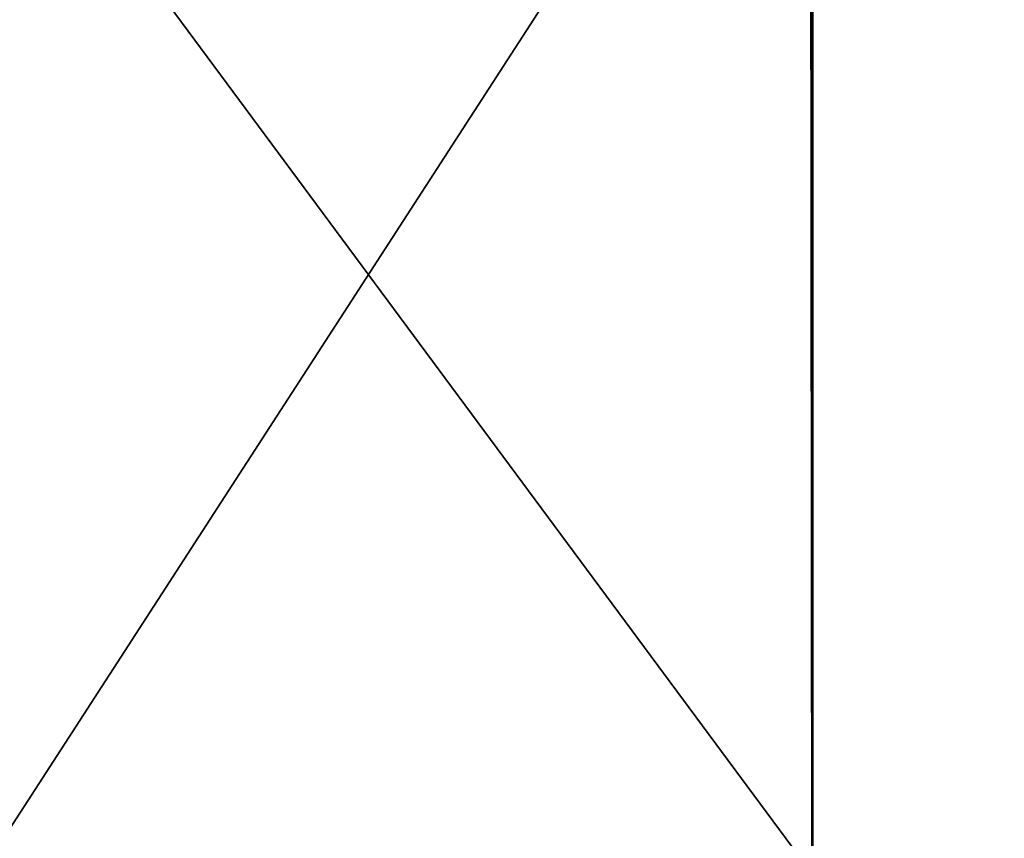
# Model space of a CAD drawing. Extents: x 0 to 35.8, y 0 to 28.5.
# Tile 37 of 89: x 16.7 to 17.9, y 2.3 to 3.3. Entities that reach past the tile are written whole.
import ezdxf

# ---------------------------------------------------------------- set-up
doc = ezdxf.new("R2010")
doc.units = 0
doc.header["$MEASUREMENT"] = 0
doc.layers.get('0').update_dxf_attribs({"color": 13, "linetype": 'CONTINUOUS'})
doc.layers.add('BSH_B36CL80ENS_SYMBOL_2', color=252, linetype='CONTINUOUS')

# ---------------------------------------------------------------- blocks, each defined once
blk = doc.blocks.new('BSH_B36CL81ENG_TRADECAD_DX')
at = {"layer": 'BSH_B36CL80ENS_SYMBOL_2', "color": 0}
for p, q in [((17.6899, 3.8716, 38.3805), (17.6915, 2.2836, 38.3805)), ((17.6899, 3.8716, 38.3805), (17.6915, 2.2836, 38.3805)), ((17.6915, 2.2815, 41.5972), (17.6902, 3.8716, 41.5972)), ((17.6926, 3.8716, 68.7649), (17.6915, 2.2815, 68.7649)), ((17.6927, 3.8716, 70.8122), (17.6927, 2.0536, 70.8122)), ((17.6927, 3.8716, 70.8122), (17.6927, 2.0536, 70.8122))]:
    blk.add_line(p, q, dxfattribs=at)
at = {"layer": 'BSH_B36CL80ENS_SYMBOL_2', "color": 252}
mesh = blk.add_polyface(dxfattribs=at)
corners = [(33.2423, 0.3183, 27.492), (2.6346, 3.8716, 27.4933), (2.6346, 0.3183, 27.4932), (33.2423, 3.8716, 27.4921)]
mesh.append_faces([[corners[k] for k in face] for face in [(0, 1, 2), (1, 0, 3)]], dxfattribs={"vtx0": -1, "color": 252})
mesh = blk.add_polyface(dxfattribs=at)
corners = [(33.2423, 0.3183, 1.3153), (2.6346, 3.8716, 1.3166), (2.6346, 0.3183, 1.3165), (33.2423, 3.8716, 1.3153)]
mesh.append_faces([[corners[k] for k in face] for face in [(0, 1, 2), (1, 0, 3)]], dxfattribs={"vtx0": -1, "color": 252})
mesh = blk.add_polyface(dxfattribs=at)
corners = [(17.6915, 2.2836, 38.3805), (16.5155, 3.8716, 38.3805), (16.5155, 2.2836, 38.3805), (17.6899, 3.8716, 38.3805)]
mesh.append_faces([[corners[k] for k in face] for face in [(0, 1, 2), (1, 0, 3)]], dxfattribs={"vtx0": -1, "color": 252})
mesh = blk.add_polyface(dxfattribs=at)
corners = [(17.6927, 3.8716, 70.8122), (16.5155, 2.0536, 70.8121), (16.5155, 3.8716, 70.8121), (17.6927, 2.0536, 70.8122)]
mesh.append_faces([[corners[k] for k in face] for face in [(0, 1, 2), (1, 0, 3)]], dxfattribs={"vtx0": -1, "color": 252})
mesh = blk.add_polyface(dxfattribs=at)
corners = [(17.6902, 3.8716, 41.5972), (17.6915, 2.2836, 38.3805), (17.6915, 2.2815, 41.5972), (17.6899, 3.8716, 38.3805)]
mesh.append_faces([[corners[k] for k in face] for face in [(0, 1, 2), (1, 0, 3)]], dxfattribs={"vtx0": -1, "color": 252})
mesh = blk.add_polyface(dxfattribs=at)
corners = [(17.6927, 3.8716, 70.8122), (17.6915, 2.2815, 68.7649), (17.6927, 2.0536, 70.8122), (17.6926, 3.8716, 68.7649)]
mesh.append_faces([[corners[k] for k in face] for face in [(0, 1, 2), (1, 0, 3)]], dxfattribs={"vtx0": -1, "color": 252})
mesh = blk.add_polyface(dxfattribs=at)
corners = [(33.2423, 3.8319, 38.0421), (2.6346, 0.7966, 35.7175), (2.6346, 3.8319, 38.0421), (33.2423, 0.7966, 35.7175)]
mesh.append_faces([[corners[k] for k in face] for face in [(0, 1, 2), (1, 0, 3)]], dxfattribs={"vtx0": -1, "color": 252})
mesh = blk.add_polyface(dxfattribs=at)
corners = [(33.2423, 3.7964, 27.0104), (2.6346, 0.7966, 24.699), (2.6346, 3.7964, 27.0104), (33.2423, 0.7966, 24.699)]
mesh.append_faces([[corners[k] for k in face] for face in [(0, 1, 2), (1, 0, 3)]], dxfattribs={"vtx0": -1, "color": 252})

msp = doc.modelspace()

# ---------------------------------------------------------------- block references
at = {"color": 0}
msp.add_blockref('BSH_B36CL81ENG_TRADECAD_DX', (0, 0), dxfattribs=at)

doc.saveas('drawing.dxf')
